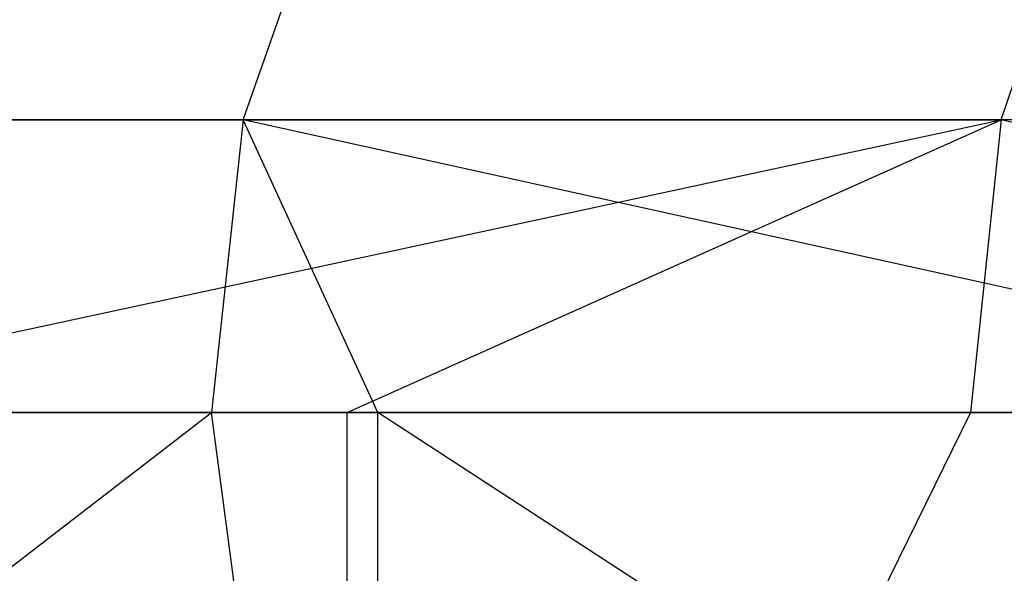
# Model space of a CAD drawing. Extents: x -172 to 172, y -29 to 28.
# Tile 127 of 256: x -118.9 to -113.7, y 13.45 to 16.37. Entities that reach past the tile are written whole.
import ezdxf

# ---------------------------------------------------------------- set-up
doc = ezdxf.new("R2010")
doc.units = 0
doc.header["$LTSCALE"] = 25.4
doc.layers.get('0').update_dxf_attribs({"linetype": 'CONTINUOUS'})

msp = doc.modelspace()

# ---------------------------------------------------------------- linework, layer by layer
at = {"color": 0}
for p, q in [((-117.723, 15.8448, -1369.0005), (-117.2377, 17.2386, -1368.4821)), ((-117.723, 15.8448, -1369.0005), (-117.2377, 17.2386, -1368.4821)), ((-113.7185, 15.8448, -1113.8669), (-113.2496, 17.2386, -1114.4004)), ((-113.7185, 15.8448, -1113.8669), (-113.2496, 17.2386, -1114.4004)), ((-117.723, 15.8448, -1369.0005), (-124.5297, 15.8448, -1362.2638)), ((-117.723, 15.8448, -1369.0005), (-124.5297, 15.8448, -1362.2638)), ((-120.9047, 14.2997, -1120.2123), (-113.7185, 15.8448, -1113.8669)), ((-120.9047, 14.2997, -1120.2123), (-113.7185, 15.8448, -1113.8669)), ((-120.7332, 15.8448, -1120.3868), (-113.7185, 15.8448, -1113.8669)), ((-120.7332, 15.8448, -1120.3868), (-113.7185, 15.8448, -1113.8669)), ((-117.723, 15.8448, -1369.0005), (-117.8903, 14.2997, -1369.1792)), ((-117.723, 15.8448, -1369.0005), (-117.8903, 14.2997, -1369.1792)), ((-110.5526, 15.8448, -1375.3486), (-117.723, 15.8448, -1369.0005)), ((-117.0122, 14.2997, -1369.9955), (-117.723, 15.8448, -1369.0005)), ((-110.7096, 14.2997, -1375.5363), (-117.723, 15.8448, -1369.0005)), ((-110.5526, 15.8448, -1375.3486), (-117.723, 15.8448, -1369.0005)), ((-110.7096, 14.2997, -1375.5363), (-117.723, 15.8448, -1369.0005)), ((-117.0122, 14.2997, -1369.9955), (-117.723, 15.8448, -1369.0005)), ((-117.174, 14.2997, -1116.6543), (-113.7185, 15.8448, -1113.8669)), ((-117.174, 14.2997, -1116.6543), (-113.7185, 15.8448, -1113.8669)), ((-113.7185, 15.8448, -1113.8669), (-113.88, 14.2997, -1113.6832)), ((-113.7185, 15.8448, -1113.8669), (-113.88, 14.2997, -1113.6832)), ((-106.8802, 14.2997, -1107.8512), (-113.7185, 15.8448, -1113.8669)), ((-106.3523, 15.8448, -1107.7471), (-113.7185, 15.8448, -1113.8669)), ((-106.8802, 14.2997, -1107.8512), (-113.7185, 15.8448, -1113.8669)), ((-106.3523, 15.8448, -1107.7471), (-113.7185, 15.8448, -1113.8669)), ((-126.5958, 7.5997, -1360.4242), (-117.8903, 14.2997, -1369.1792)), ((-126.5958, 7.5997, -1360.4242), (-117.8903, 14.2997, -1369.1792)), ((-124.7066, 14.2997, -1362.4329), (-117.8903, 14.2997, -1369.1792)), ((-124.7066, 14.2997, -1362.4329), (-117.8903, 14.2997, -1369.1792)), ((-117.174, 14.2997, -1116.6543), (-120.9047, 14.2997, -1120.2123)), ((-117.174, 14.2997, -1116.6543), (-120.9047, 14.2997, -1120.2123)), ((-117.0122, 7.5997, -1369.9955), (-117.8903, 14.2997, -1369.1792)), ((-117.8903, 14.2997, -1369.1792), (-117.0122, 14.2997, -1369.9955)), ((-117.0122, 7.5997, -1369.9955), (-117.8903, 14.2997, -1369.1792)), ((-117.8903, 14.2997, -1369.1792), (-117.0122, 14.2997, -1369.9955)), ((-117.174, 7.5997, -1116.6543), (-117.174, 14.2997, -1116.6543)), ((-113.88, 14.2997, -1113.6832), (-117.174, 7.5997, -1116.6543)), ((-113.88, 14.2997, -1113.6832), (-117.174, 7.5997, -1116.6543)), ((-113.88, 14.2997, -1113.6832), (-117.174, 14.2997, -1116.6543)), ((-117.174, 7.5997, -1116.6543), (-117.174, 14.2997, -1116.6543)), ((-113.88, 14.2997, -1113.6832), (-117.174, 14.2997, -1116.6543)), ((-106.7072, 7.5997, -1378.7855), (-117.0122, 14.2997, -1369.9955)), ((-117.0122, 14.2997, -1369.9955), (-110.7096, 14.2997, -1375.5363)), ((-117.0122, 7.5997, -1369.9955), (-117.0122, 14.2997, -1369.9955)), ((-106.7072, 7.5997, -1378.7855), (-117.0122, 14.2997, -1369.9955)), ((-117.0122, 7.5997, -1369.9955), (-117.0122, 14.2997, -1369.9955)), ((-117.0122, 14.2997, -1369.9955), (-110.7096, 14.2997, -1375.5363)), ((-106.8802, 14.2997, -1107.8512), (-113.88, 14.2997, -1113.6832)), ((-106.8802, 14.2997, -1107.8512), (-113.88, 14.2997, -1113.6832))]:
    msp.add_line(p, q, dxfattribs=at)

doc.saveas('drawing.dxf')
